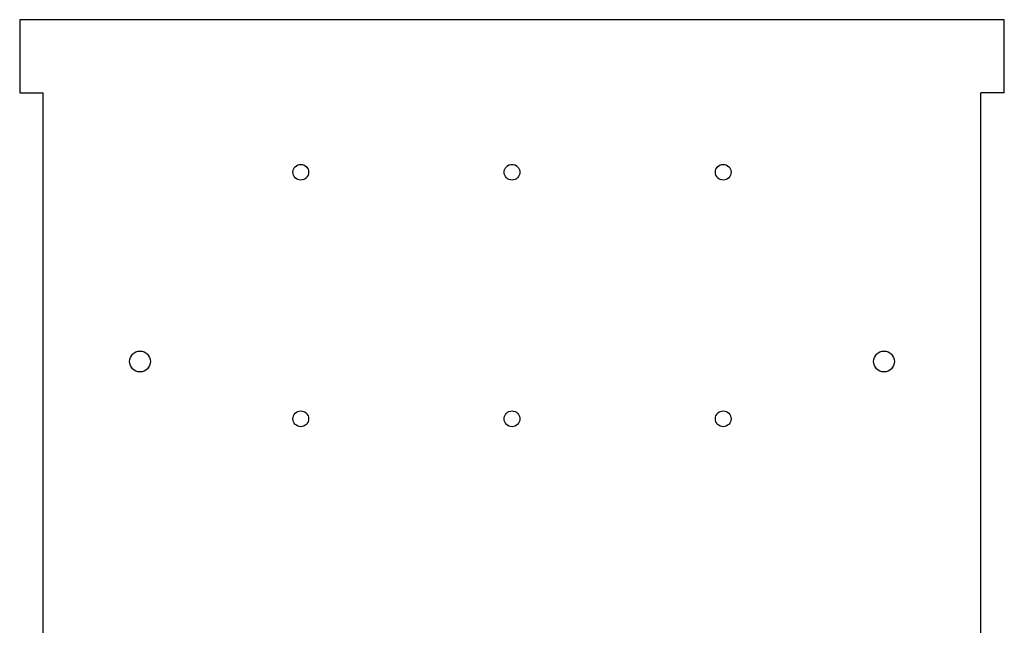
# Model space of a CAD drawing. Extents: x -107 to 107, y -131 to 131.
# Tile 32 of 32: x -107 to 107, y 0 to 131. Entities that reach past the tile are written whole.
import ezdxf

# ---------------------------------------------------------------- set-up
doc = ezdxf.new("R2010")
doc.units = 0
doc.header["$MEASUREMENT"] = 0
doc.layers.get('0').update_dxf_attribs({"linetype": 'CONTINUOUS'})

msp = doc.modelspace()

# ---------------------------------------------------------------- linework, layer by layer
at = {"color": 7, "linetype": 'Continuous'}
for p, q in [((-106.53, 131.025), (-106.53, 115.175)), ((106.53, 131.025), (-106.53, 131.025)), ((106.53, 115.175), (106.53, 131.025)), ((-106.53, 115.175), (-101.46, 115.175)), ((-101.46, -115.175), (-101.46, 115.175)), ((106.53, 115.175), (101.46, 115.175)), ((101.46, -115.175), (101.46, 115.175))]:
    msp.add_line(p, q, dxfattribs=at)
for centre, radius in [((-45.7, 98.025), 1.7), ((0, 98.025), 1.7), ((45.7, 98.025), 1.7), ((-80.5, 57.075), 2.25), ((80.5, 57.075), 2.25), ((-45.7, 44.675), 1.7), ((0, 44.675), 1.7), ((45.7, 44.675), 1.7)]:
    msp.add_circle(centre, radius, dxfattribs=at)

doc.saveas('drawing.dxf')
